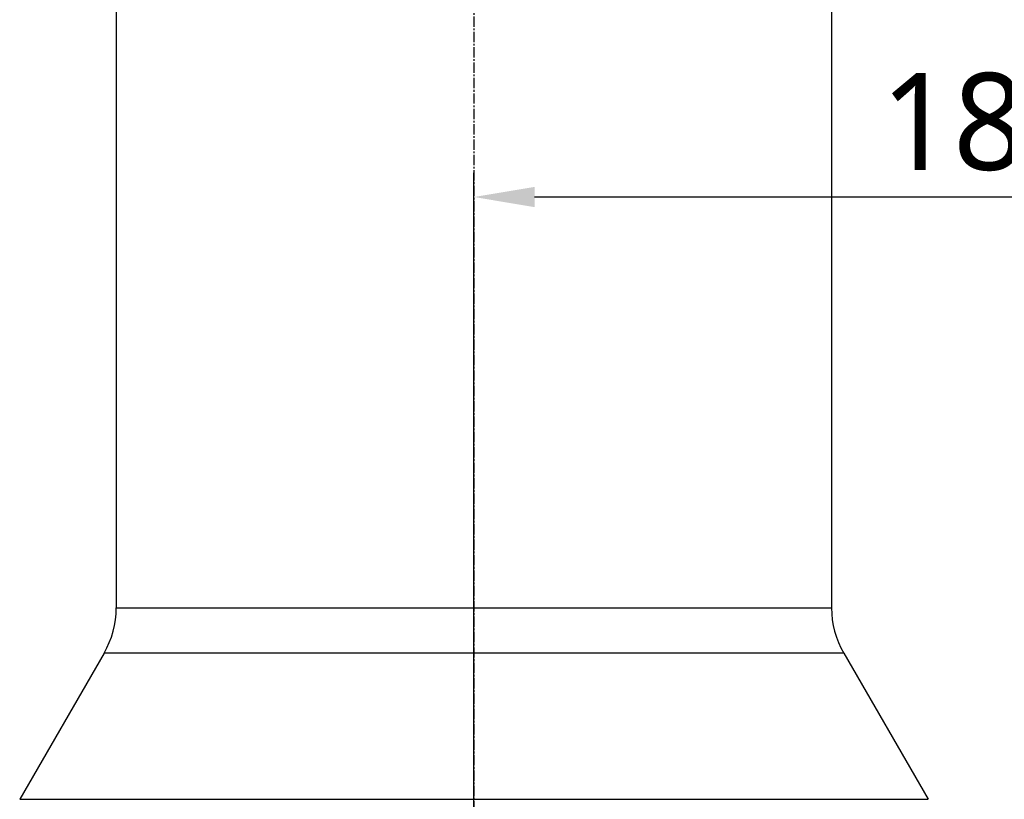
# Model space of a CAD drawing. Header units: millimetres. Extents: x 0 to 5219, y 0 to 2970.
# Tile 45 of 229: x 1785 to 1947, y 1045 to 1174. Entities that reach past the tile are written whole.
import ezdxf

# ---------------------------------------------------------------- set-up
doc = ezdxf.new("R2010")
doc.units = ezdxf.units.MM
doc.header["$LTSCALE"] = 0.2
doc.linetypes.add('CENTER2', pattern=[1.125, 0.75, -0.125, 0.125, -0.125])
doc.layers.add('02_Center Line', color=1, linetype='CENTER2')
doc.styles.add('Rainbow-5.0 Style', font='malgunsl.ttf')
doc.dimstyles.new('Rainbow-5.0 Style', dxfattribs={"dimtxt": 4, "dimasz": 2.5, "dimexe": 1, "dimexo": 1, "dimgap": 1, "dimtad": 1, "dimdsep": 46, "dimtxsty": 'Rainbow-5.0 Style', "dimcen": 0, "dimclrd": 251, "dimclre": 251, "dimclrt": 7, "dimazin": 3, "dimtp": 0.1, "dimtm": 0.1, "dimtfac": 0.61, "dimtmove": 0, "dimatfit": 3, "dimfxl": 1, "dimlwd": -1, "dimlwe": -1, "dimarcsym": 1})

# ---------------------------------------------------------------- blocks, each defined once
blk = doc.blocks.new('*D126')
at = {"color": 251, "linetype": 'ByBlock', "transparency": 16777216}
for p, q in [((1859.96, 1026.89), (1859.96, 1148.9)), ((2047.46, 1026.89), (2047.46, 1148.9)), ((2037.46, 1144.9), (1869.96, 1144.9))]:
    blk.add_line(p, q, dxfattribs=at)
at = {"color": 251, "transparency": 16777216}
for points in [[(1869.96, 1146.57), (1869.96, 1143.23), (1859.96, 1144.9)], [(2037.46, 1146.57), (2037.46, 1143.23), (2047.46, 1144.9)]]:
    blk.add_solid(points, dxfattribs=at)
at = {"layer": 'Defpoints', "color": 0, "transparency": 16777216}
for p in [(1859.96, 1144.9), (1859.96, 1022.89), (2047.46, 1022.89)]:
    blk.add_point(p, dxfattribs=at)
at = {"color": 7, "transparency": 16777216, "insert": (1953.71, 1157.22), "char_height": 16, "attachment_point": 5, "style": 'Rainbow-5.0 Style'}
blk.add_mtext('187.5', dxfattribs=at)
blk = doc.blocks.new('Blk$A22R2-4W24X')
for p, q in [((-246.5, 734.5), (-246.5, 336.2)), ((-128.5, 734.5), (-128.5, 336.2)), ((-246.5, 336.2), (-128.5, 336.2)), ((-248.51, 328.7), (-262.43, 304.59)), ((-126.49, 328.7), (-248.51, 328.7)), ((-126.49, 328.7), (-112.57, 304.59)), ((-262.43, 304.59), (-112.57, 304.59))]:
    blk.add_line(p, q)
for centre, start, end in [((-261.5, 336.2), 330, 0), ((-113.5, 336.2), 180, 210)]:
    blk.add_arc(centre, 15, start, end)
at = {"layer": '02_Center Line', "ltscale": 11.288275}
blk.add_line((-187.5, 934.16), (-187.5, 72.1), dxfattribs=at)

msp = doc.modelspace()

# ---------------------------------------------------------------- block references
msp.add_blockref('Blk$A22R2-4W24X', (2047.458, 740.896))

# ---------------------------------------------------------------- dimensions: what is measured, and where the dimension line sits
dim = msp.add_linear_dim(base=(1859.958, 1144.899), p1=(2047.458, 1022.889), p2=(1859.958, 1022.889), dimstyle='Rainbow-5.0 Style', override={"dimscale": 4, "dimtol": 0, "dimlim": 0, "dimtp": 0.1, "dimtm": 0.1, "dimtfac": 0.61, "dimtdec": 2, "dimtolj": 0, "dimtzin": 8})
dim.commit()
dim.dimension.update_dxf_attribs({"geometry": '*D126', "text_midpoint": (1953.708, 1157.22)})

doc.saveas('drawing.dxf')
